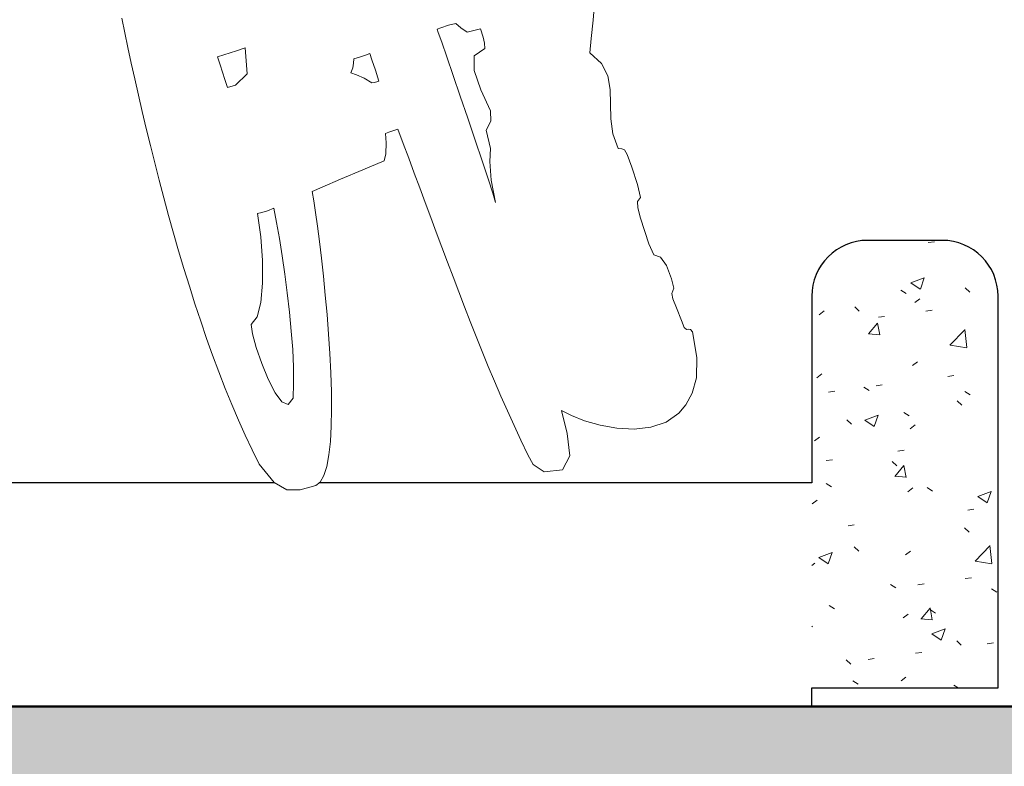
# Model space of a CAD drawing. Header units: millimetres. Extents: x -878167 to -835412, y 145619 to 160658.
# Tile 21 of 27: x -846383 to -845855, y 152068 to 152468. Entities that reach past the tile are written whole.
import ezdxf

# ---------------------------------------------------------------- set-up
doc = ezdxf.new("R2010")
doc.units = ezdxf.units.MM
doc.header["$XCLIPFRAME"] = 2
doc.linetypes.add('Tracejada', pattern=[6.35, 3.175, -3.175])
for name, color, linetype, lineweight in [('A-DETL', 90, 'Continuous', 5), ('A-DETL-GENF', 92, 'Continuous', 5), ('A-FLOR', 192, 'Continuous', 5), ('A-FLOR-PATT', 8, 'Continuous', 25), ('G-ANNO-REFR', 1, 'Tracejada', 5)]:
    doc.layers.add(name, color=color, linetype=linetype, lineweight=lineweight)
picture_1 = doc.add_image_def('image1.png', size_in_pixel=(1000, 904))
picture_2 = doc.add_image_def('image2.png', size_in_pixel=(1556, 1639))
picture_3 = doc.add_image_def('image3.png', size_in_pixel=(1500, 1617))

# ---------------------------------------------------------------- blocks, each defined once
blk = doc.blocks.new('MEIO FIO - MEIO FIO-3929984-TRECHO 1 - CORTE QUIOSQUE')
at = {"layer": 'A-FLOR-PATT', "lineweight": 5}
h = blk.add_hatch(dxfattribs=at)
h.set_pattern_fill('FP2_8', color=256, style=0, pattern_type=2)
h.set_pattern_definition([(50, (-858288.28, 150900), (72.87376, -6.37607), [7.62, -83.82]), (355, (-858288.28, 150900), (-14.097, 76.42244), [6.096, -67.056]), (100.451, (-858282.21, 150899.47), (58.77696, 70.04687), [6.476, -71.236]), (46.184, (-858288.28, 150920.32), (108.4314, -16.81745), [11.43, -125.73]), (96.636, (-858279.24, 150918.92), (94.961, 98.9709), [9.714, -106.854]), (351.184, (-858288.28, 150920.32), (94.9623, 98.9702), [9.144, -100.584]), (21, (-858278.12, 150915.24), (60.64565, -40.90654), [7.62, -83.82]), (326, (-858278.12, 150915.24), (24.72083, 73.67493), [6.096, -67.056]), (71.451, (-858273.07, 150911.83), (85.3669, 32.76874), [6.476, -71.236]), (37.5, (-858288.28, 150900), (1.235525, 33.82243), [3.353, -62.89, 3.353, -64.719, -67.31]), (37.5, (-858288.28, 150900), (1.235525, 33.82243), [-134.315, 3.353, -63.957]), (7.5, (-858288.28, 150900), (26.72815, 40.07255), [3.353, -35.458, 3.353, -61.366, -25.654]), (7.5, (-858288.28, 150900), (26.72815, 40.07255), [-103.53, 3.353, -22.301]), (327.5, (-858310.938, 150900), (54.23632, -2.29212), [3.353, -22.047, 3.353, -75.895, -105.156]), (327.5, (-858310.938, 150900), (54.23632, -2.29212), [-104.648, 3.353, -101.803]), (317.5, (-858321.1, 150900), (59.25158, 10.17014), [3.353, -29.667, 3.353, -49.276, -74.676]), (317.5, (-858321.1, 150900), (59.25158, 10.17014), [-85.649, 3.353, -71.323])])
h.paths.add_polyline_path([(-845858.09, 152110), (-845858.09, 152320), (-845862.11, 152335), (-845873.09, 152345.98), (-845888.09, 152350), (-845928.09, 152350), (-845943.09, 152345.98), (-845954.07, 152335), (-845958.09, 152320), (-845958.05, 152110)], flags=0)
at = {"layer": 'A-FLOR', "lineweight": 25}
for p, q in [((-845888.09, 152350), (-845928.09, 152350)), ((-845958.09, 152320), (-845958.09, 152220)), ((-845858.09, 152110), (-845858.09, 152320)), ((-845958.09, 152110), (-845858.09, 152110))]:
    blk.add_line(p, q, dxfattribs=at)
for centre, start, end in [((-845928.09, 152320), 90, 180), ((-845888.09, 152320), 0, 90)]:
    blk.add_arc(centre, 30, start, end, dxfattribs=at)
blk = doc.blocks.new('CICLISTA DEFRENTE - CICLISTA DEFRENTE-3531129-TRECHO 1 - CORTE QUIOSQUE')
at = {"layer": 'A-DETL-GENF'}
for p, q in [((-846075.48, 152468.06), (-846074.5, 152479.21)), ((-846074.5, 152479.21), (-846075.48, 152468.06)), ((-846328.32, 152469.14), (-846326.72, 152461.39)), ((-846326.72, 152461.39), (-846328.32, 152469.14)), ((-846159.17, 152463.32), (-846157.19, 152464)), ((-846159.17, 152463.32), (-846157.19, 152464)), ((-846157.19, 152464), (-846152.97, 152465.34)), ((-846157.19, 152464), (-846152.97, 152465.34)), ((-846152.97, 152465.34), (-846149.14, 152466.3)), ((-846152.97, 152465.34), (-846149.14, 152466.3)), ((-846149.14, 152466.3), (-846146.37, 152464.02)), ((-846149.14, 152466.3), (-846146.37, 152464.02)), ((-846146.37, 152464.02), (-846142.94, 152461.69)), ((-846146.37, 152464.02), (-846142.94, 152461.69)), ((-846076.39, 152458.23), (-846075.48, 152468.06)), ((-846075.48, 152468.06), (-846076.39, 152458.23)), ((-846326.72, 152461.39), (-846325.03, 152453.37)), ((-846325.03, 152453.37), (-846326.72, 152461.39)), ((-846158.51, 152461.43), (-846159.17, 152463.32)), ((-846158.51, 152461.43), (-846159.17, 152463.32)), ((-846156.7, 152456.23), (-846158.51, 152461.43)), ((-846156.7, 152456.23), (-846158.51, 152461.43)), ((-846142.94, 152461.69), (-846135.9, 152463.53)), ((-846142.94, 152461.69), (-846135.9, 152463.53)), ((-846135.9, 152463.53), (-846134.44, 152459.01)), ((-846135.9, 152463.53), (-846134.44, 152459.01)), ((-846134.44, 152459.01), (-846133.74, 152455.81)), ((-846134.44, 152459.01), (-846133.74, 152455.81)), ((-846325.03, 152453.37), (-846323.25, 152445.11)), ((-846323.25, 152445.11), (-846325.03, 152453.37)), ((-846266.8, 152451.63), (-846262.07, 152453.28)), ((-846266.8, 152451.63), (-846262.07, 152453.28)), ((-846262.07, 152453.28), (-846261.05, 152439.4)), ((-846262.07, 152453.28), (-846261.05, 152439.4)), ((-846153.96, 152448.37), (-846156.7, 152456.23)), ((-846153.96, 152448.37), (-846156.7, 152456.23)), ((-846133.74, 152455.81), (-846133.55, 152452.85)), ((-846133.74, 152455.81), (-846133.55, 152452.85)), ((-846077.2, 152450.51), (-846076.39, 152458.23)), ((-846076.39, 152458.23), (-846077.2, 152450.51)), ((-846277.01, 152448.37), (-846273.56, 152449.45)), ((-846277.01, 152448.37), (-846273.56, 152449.45)), ((-846275.63, 152444.11), (-846277.01, 152448.37)), ((-846275.63, 152444.11), (-846277.01, 152448.37)), ((-846273.56, 152449.45), (-846266.8, 152451.63)), ((-846273.56, 152449.45), (-846266.8, 152451.63)), ((-846203.79, 152447.3), (-846200.82, 152448.27)), ((-846203.79, 152447.3), (-846200.82, 152448.27)), ((-846200.82, 152448.27), (-846197.65, 152449.33)), ((-846200.82, 152448.27), (-846197.65, 152449.33)), ((-846197.65, 152449.33), (-846195.25, 152450.29)), ((-846197.65, 152449.33), (-846195.25, 152450.29)), ((-846195.25, 152450.29), (-846194.17, 152446.8)), ((-846195.25, 152450.29), (-846194.17, 152446.8)), ((-846150.55, 152438.52), (-846153.96, 152448.37)), ((-846150.55, 152438.52), (-846153.96, 152448.37)), ((-846139.3, 152449.03), (-846139.34, 152441.17)), ((-846139.3, 152449.03), (-846139.34, 152441.17)), ((-846133.55, 152452.85), (-846139.3, 152449.03)), ((-846133.55, 152452.85), (-846139.3, 152449.03)), ((-846070.93, 152444.9), (-846077.2, 152450.51)), ((-846077.2, 152450.51), (-846070.93, 152444.9)), ((-846323.25, 152445.11), (-846321.37, 152436.62)), ((-846321.37, 152436.62), (-846323.25, 152445.11)), ((-846273.06, 152436.2), (-846275.63, 152444.11)), ((-846273.06, 152436.2), (-846275.63, 152444.11)), ((-846204.39, 152442.48), (-846204.04, 152445.08)), ((-846204.39, 152442.48), (-846204.04, 152445.08)), ((-846204.04, 152445.08), (-846203.79, 152447.3)), ((-846204.04, 152445.08), (-846203.79, 152447.3)), ((-846194.17, 152446.8), (-846192.28, 152441.26)), ((-846194.17, 152446.8), (-846192.28, 152441.26)), ((-846067.62, 152438.31), (-846070.93, 152444.9)), ((-846070.93, 152444.9), (-846067.62, 152438.31)), ((-846261.05, 152439.4), (-846267.43, 152433.29)), ((-846261.05, 152439.4), (-846267.43, 152433.29)), ((-846205.5, 152439.83), (-846204.39, 152442.48)), ((-846205.5, 152439.83), (-846204.39, 152442.48)), ((-846202.47, 152438.73), (-846205.5, 152439.83)), ((-846202.47, 152438.73), (-846205.5, 152439.83)), ((-846198.21, 152437.02), (-846202.47, 152438.73)), ((-846198.21, 152437.02), (-846202.47, 152438.73)), ((-846192.28, 152441.26), (-846190.34, 152435.35)), ((-846192.28, 152441.26), (-846190.34, 152435.35)), ((-846146.7, 152427.36), (-846150.55, 152438.52)), ((-846146.7, 152427.36), (-846150.55, 152438.52)), ((-846139.34, 152441.17), (-846135.75, 152430.82)), ((-846139.34, 152441.17), (-846135.75, 152430.82)), ((-846066.3, 152430.99), (-846067.62, 152438.31)), ((-846067.62, 152438.31), (-846066.3, 152430.99)), ((-846321.37, 152436.62), (-846319.41, 152427.94)), ((-846319.41, 152427.94), (-846321.37, 152436.62)), ((-846271.68, 152431.93), (-846273.06, 152436.2)), ((-846271.68, 152431.93), (-846273.06, 152436.2)), ((-846267.43, 152433.29), (-846271.68, 152431.93)), ((-846267.43, 152433.29), (-846271.68, 152431.93)), ((-846194.18, 152434.5), (-846198.21, 152437.02)), ((-846194.18, 152434.5), (-846198.21, 152437.02)), ((-846192.9, 152434.67), (-846194.18, 152434.5)), ((-846192.9, 152434.67), (-846194.18, 152434.5)), ((-846191.48, 152435.03), (-846192.9, 152434.67)), ((-846191.48, 152435.03), (-846192.9, 152434.67)), ((-846190.34, 152435.35), (-846191.48, 152435.03)), ((-846190.34, 152435.35), (-846191.48, 152435.03)), ((-846319.41, 152427.94), (-846317.37, 152419.08)), ((-846317.37, 152419.08), (-846319.41, 152427.94)), ((-846142.65, 152415.56), (-846146.7, 152427.36)), ((-846142.65, 152415.56), (-846146.7, 152427.36)), ((-846135.75, 152430.82), (-846130.57, 152419.55)), ((-846135.75, 152430.82), (-846130.57, 152419.55)), ((-846066.03, 152423.18), (-846066.3, 152430.99)), ((-846066.3, 152430.99), (-846066.03, 152423.18)), ((-846065.87, 152415.12), (-846066.03, 152423.18)), ((-846066.03, 152423.18), (-846065.87, 152415.12)), ((-846317.37, 152419.08), (-846315.23, 152410.06)), ((-846315.23, 152410.06), (-846317.37, 152419.08)), ((-846130.57, 152419.55), (-846130.33, 152413.91)), ((-846130.57, 152419.55), (-846130.33, 152413.91)), ((-846138.64, 152403.77), (-846142.65, 152415.56)), ((-846138.64, 152403.77), (-846142.65, 152415.56)), ((-846130.33, 152413.91), (-846132.8, 152409.04)), ((-846130.33, 152413.91), (-846132.8, 152409.04)), ((-846064.85, 152407.07), (-846065.87, 152415.12)), ((-846065.87, 152415.12), (-846064.85, 152407.07)), ((-846315.23, 152410.06), (-846313.01, 152400.9)), ((-846313.01, 152400.9), (-846315.23, 152410.06)), ((-846186.92, 152407.38), (-846185.07, 152407.99)), ((-846185.07, 152407.99), (-846186.92, 152407.38)), ((-846186.52, 152402.38), (-846186.92, 152407.38)), ((-846186.92, 152407.38), (-846186.52, 152402.38)), ((-846185.07, 152407.99), (-846182.88, 152408.84)), ((-846182.88, 152408.84), (-846185.07, 152407.99)), ((-846182.88, 152408.84), (-846180.31, 152409.73)), ((-846180.31, 152409.73), (-846182.88, 152408.84)), ((-846180.31, 152409.73), (-846177.32, 152401.89)), ((-846177.32, 152401.89), (-846180.31, 152409.73)), ((-846132.8, 152409.04), (-846130.57, 152399.27)), ((-846132.8, 152409.04), (-846130.57, 152399.27)), ((-846062.04, 152399.27), (-846064.85, 152407.07)), ((-846064.85, 152407.07), (-846062.04, 152399.27)), ((-846313.01, 152400.9), (-846310.7, 152391.64)), ((-846310.7, 152391.64), (-846313.01, 152400.9)), ((-846186.69, 152396.38), (-846186.52, 152402.38)), ((-846186.52, 152402.38), (-846186.69, 152396.38)), ((-846177.32, 152401.89), (-846174.35, 152394.02)), ((-846174.35, 152394.02), (-846177.32, 152401.89)), ((-846134.91, 152392.68), (-846138.64, 152403.77)), ((-846134.91, 152392.68), (-846138.64, 152403.77)), ((-846187.56, 152392.65), (-846186.69, 152396.38)), ((-846186.69, 152396.38), (-846187.56, 152392.65)), ((-846130.57, 152399.27), (-846130.84, 152392.27)), ((-846130.57, 152399.27), (-846130.84, 152392.27)), ((-846060.1, 152399.15), (-846062.04, 152399.27)), ((-846062.04, 152399.27), (-846060.1, 152399.15)), ((-846058.64, 152398.61), (-846060.1, 152399.15)), ((-846060.1, 152399.15), (-846058.64, 152398.61)), ((-846057.13, 152396.07), (-846058.64, 152398.61)), ((-846058.64, 152398.61), (-846057.13, 152396.07)), ((-846054.64, 152389.19), (-846057.13, 152396.07)), ((-846057.13, 152396.07), (-846054.64, 152389.19)), ((-846310.7, 152391.64), (-846308.3, 152382.28)), ((-846308.3, 152382.28), (-846310.7, 152391.64)), ((-846198.98, 152387.89), (-846187.56, 152392.65)), ((-846187.56, 152392.65), (-846198.98, 152387.89)), ((-846174.35, 152394.02), (-846171.39, 152386.12)), ((-846171.39, 152386.12), (-846174.35, 152394.02)), ((-846131.69, 152382.95), (-846134.91, 152392.68)), ((-846131.69, 152382.95), (-846134.91, 152392.68)), ((-846130.84, 152392.27), (-846130.08, 152382.22)), ((-846130.84, 152392.27), (-846130.08, 152382.22)), ((-846210.97, 152382.75), (-846198.98, 152387.89)), ((-846198.98, 152387.89), (-846210.97, 152382.75)), ((-846171.39, 152386.12), (-846168.45, 152378.2)), ((-846168.45, 152378.2), (-846171.39, 152386.12)), ((-846051.58, 152379.89), (-846054.64, 152389.19)), ((-846054.64, 152389.19), (-846051.58, 152379.89)), ((-846308.3, 152382.28), (-846305.81, 152372.85)), ((-846305.81, 152372.85), (-846308.3, 152382.28)), ((-846220.92, 152378.45), (-846210.97, 152382.75)), ((-846210.97, 152382.75), (-846220.92, 152378.45)), ((-846129.24, 152375.25), (-846131.69, 152382.95)), ((-846129.24, 152375.25), (-846131.69, 152382.95)), ((-846130.08, 152382.22), (-846127.79, 152370.24)), ((-846130.08, 152382.22), (-846127.79, 152370.24)), ((-846050.08, 152373.01), (-846051.58, 152379.89)), ((-846051.58, 152379.89), (-846050.08, 152373.01)), ((-846226.2, 152376.22), (-846220.92, 152378.45)), ((-846220.92, 152378.45), (-846226.2, 152376.22)), ((-846225.37, 152371.2), (-846226.2, 152376.22)), ((-846226.2, 152376.22), (-846225.37, 152371.2)), ((-846168.45, 152378.2), (-846165.5, 152370.27)), ((-846165.5, 152370.27), (-846168.45, 152378.2)), ((-846127.79, 152370.24), (-846129.24, 152375.25)), ((-846127.79, 152370.24), (-846129.24, 152375.25)), ((-846305.81, 152372.85), (-846303.24, 152363.37)), ((-846303.24, 152363.37), (-846305.81, 152372.85)), ((-846224.43, 152364.95), (-846225.37, 152371.2)), ((-846225.37, 152371.2), (-846224.43, 152364.95)), ((-846165.5, 152370.27), (-846162.55, 152362.31)), ((-846162.55, 152362.31), (-846165.5, 152370.27)), ((-846051.7, 152370.8), (-846050.08, 152373.01)), ((-846050.08, 152373.01), (-846051.7, 152370.8)), ((-846051.46, 152367.54), (-846051.7, 152370.8)), ((-846051.7, 152370.8), (-846051.46, 152367.54)), ((-846303.24, 152363.37), (-846300.59, 152353.86)), ((-846300.59, 152353.86), (-846303.24, 152363.37)), ((-846255.45, 152364.47), (-846253.28, 152364.91)), ((-846255.45, 152364.47), (-846253.28, 152364.91)), ((-846253.78, 152351.95), (-846255.45, 152364.47)), ((-846253.78, 152351.95), (-846255.45, 152364.47)), ((-846253.28, 152364.91), (-846250.15, 152365.82)), ((-846253.28, 152364.91), (-846250.15, 152365.82)), ((-846250.15, 152365.82), (-846246.7, 152367.25)), ((-846250.15, 152365.82), (-846246.7, 152367.25)), ((-846246.7, 152367.25), (-846245.26, 152359.61)), ((-846246.7, 152367.25), (-846245.26, 152359.61)), ((-846223.4, 152357.62), (-846224.43, 152364.95)), ((-846224.43, 152364.95), (-846223.4, 152357.62)), ((-846050.08, 152361.91), (-846051.46, 152367.54)), ((-846051.46, 152367.54), (-846050.08, 152361.91)), ((-846245.26, 152359.61), (-846243.78, 152351.05)), ((-846245.26, 152359.61), (-846243.78, 152351.05)), ((-846162.55, 152362.31), (-846159.59, 152354.35)), ((-846159.59, 152354.35), (-846162.55, 152362.31)), ((-846045.55, 152348.23), (-846050.08, 152361.91)), ((-846050.08, 152361.91), (-846045.55, 152348.23)), ((-846300.59, 152353.86), (-846297.85, 152344.35)), ((-846297.85, 152344.35), (-846300.59, 152353.86)), ((-846222.34, 152349.38), (-846223.4, 152357.62)), ((-846223.4, 152357.62), (-846222.34, 152349.38)), ((-846159.59, 152354.35), (-846156.62, 152346.37)), ((-846156.62, 152346.37), (-846159.59, 152354.35)), ((-846252.87, 152339.17), (-846253.78, 152351.95)), ((-846252.87, 152339.17), (-846253.78, 152351.95)), ((-846243.78, 152351.05), (-846242.3, 152341.75)), ((-846243.78, 152351.05), (-846242.3, 152341.75)), ((-846221.25, 152340.37), (-846222.34, 152349.38)), ((-846222.34, 152349.38), (-846221.25, 152340.37)), ((-846042.87, 152342.29), (-846045.55, 152348.23)), ((-846045.55, 152348.23), (-846042.87, 152342.29)), ((-846297.85, 152344.35), (-846295.02, 152334.85)), ((-846295.02, 152334.85), (-846297.85, 152344.35)), ((-846156.62, 152346.37), (-846153.63, 152338.38)), ((-846153.63, 152338.38), (-846156.62, 152346.37)), ((-846039.2, 152340.99), (-846042.87, 152342.29)), ((-846042.87, 152342.29), (-846039.2, 152340.99)), ((-846252.84, 152327.09), (-846252.87, 152339.17)), ((-846252.84, 152327.09), (-846252.87, 152339.17)), ((-846242.3, 152341.75), (-846240.87, 152331.93)), ((-846242.3, 152341.75), (-846240.87, 152331.93)), ((-846220.18, 152330.75), (-846221.25, 152340.37)), ((-846221.25, 152340.37), (-846220.18, 152330.75)), ((-846153.63, 152338.38), (-846150.61, 152330.39)), ((-846150.61, 152330.39), (-846153.63, 152338.38)), ((-846036.14, 152336.44), (-846039.2, 152340.99)), ((-846039.2, 152340.99), (-846036.14, 152336.44)), ((-846295.02, 152334.85), (-846292.11, 152325.39)), ((-846292.11, 152325.39), (-846295.02, 152334.85)), ((-846240.87, 152331.93), (-846239.54, 152321.79)), ((-846240.87, 152331.93), (-846239.54, 152321.79)), ((-846033.36, 152329.32), (-846036.14, 152336.44)), ((-846036.14, 152336.44), (-846033.36, 152329.32)), ((-846253.76, 152316.7), (-846252.84, 152327.09)), ((-846253.76, 152316.7), (-846252.84, 152327.09)), ((-846219.16, 152320.67), (-846220.18, 152330.75)), ((-846220.18, 152330.75), (-846219.16, 152320.67)), ((-846150.61, 152330.39), (-846147.56, 152322.39)), ((-846147.56, 152322.39), (-846150.61, 152330.39)), ((-846032.15, 152324.34), (-846033.36, 152329.32)), ((-846033.36, 152329.32), (-846032.15, 152324.34)), ((-846292.11, 152325.39), (-846289.11, 152315.99)), ((-846289.11, 152315.99), (-846292.11, 152325.39)), ((-846239.54, 152321.79), (-846238.37, 152311.52)), ((-846239.54, 152321.79), (-846238.37, 152311.52)), ((-846147.56, 152322.39), (-846144.48, 152314.39)), ((-846144.48, 152314.39), (-846147.56, 152322.39)), ((-846033.14, 152321.53), (-846032.15, 152324.34)), ((-846032.15, 152324.34), (-846033.14, 152321.53)), ((-846032.66, 152318.68), (-846033.14, 152321.53)), ((-846033.14, 152321.53), (-846032.66, 152318.68)), ((-846289.11, 152315.99), (-846286.03, 152306.67)), ((-846286.03, 152306.67), (-846289.11, 152315.99)), ((-846255.74, 152308.98), (-846253.76, 152316.7)), ((-846255.74, 152308.98), (-846253.76, 152316.7)), ((-846218.21, 152310.29), (-846219.16, 152320.67)), ((-846219.16, 152320.67), (-846218.21, 152310.29)), ((-846030.66, 152313.88), (-846032.66, 152318.68)), ((-846032.66, 152318.68), (-846030.66, 152313.88)), ((-846238.37, 152311.52), (-846237.39, 152301.33)), ((-846238.37, 152311.52), (-846237.39, 152301.33)), ((-846144.48, 152314.39), (-846141.36, 152306.4)), ((-846141.36, 152306.4), (-846144.48, 152314.39)), ((-846028.09, 152306.99), (-846030.66, 152313.88)), ((-846030.66, 152313.88), (-846028.09, 152306.99)), ((-846286.03, 152306.67), (-846282.87, 152297.45)), ((-846282.87, 152297.45), (-846286.03, 152306.67)), ((-846258.87, 152304.91), (-846255.74, 152308.98)), ((-846258.87, 152304.91), (-846255.74, 152308.98)), ((-846217.37, 152299.77), (-846218.21, 152310.29)), ((-846218.21, 152310.29), (-846217.37, 152299.77)), ((-846141.36, 152306.4), (-846138.19, 152298.4)), ((-846138.19, 152298.4), (-846141.36, 152306.4)), ((-846026.61, 152303.33), (-846028.09, 152306.99)), ((-846028.09, 152306.99), (-846026.61, 152303.33)), ((-846258.14, 152299.85), (-846258.87, 152304.91)), ((-846258.14, 152299.85), (-846258.87, 152304.91)), ((-846237.39, 152301.33), (-846236.66, 152291.43)), ((-846237.39, 152301.33), (-846236.66, 152291.43)), ((-846025.32, 152302.14), (-846026.61, 152303.33)), ((-846026.61, 152303.33), (-846025.32, 152302.14)), ((-846024.49, 152302.33), (-846025.32, 152302.14)), ((-846025.32, 152302.14), (-846024.49, 152302.33)), ((-846023.23, 152302.23), (-846024.49, 152302.33)), ((-846024.49, 152302.33), (-846023.23, 152302.23)), ((-846022.12, 152300.86), (-846023.23, 152302.23)), ((-846023.23, 152302.23), (-846022.12, 152300.86)), ((-846019.74, 152287.11), (-846022.12, 152300.86)), ((-846022.12, 152300.86), (-846019.74, 152287.11)), ((-846282.87, 152297.45), (-846279.62, 152288.36)), ((-846279.62, 152288.36), (-846282.87, 152297.45)), ((-846256.17, 152292.47), (-846258.14, 152299.85)), ((-846256.17, 152292.47), (-846258.14, 152299.85)), ((-846216.68, 152289.25), (-846217.37, 152299.77)), ((-846217.37, 152299.77), (-846216.68, 152289.25)), ((-846138.19, 152298.4), (-846134.96, 152290.42)), ((-846134.96, 152290.42), (-846138.19, 152298.4)), ((-846253.29, 152283.96), (-846256.17, 152292.47)), ((-846253.29, 152283.96), (-846256.17, 152292.47)), ((-846236.66, 152291.43), (-846236.23, 152282)), ((-846236.66, 152291.43), (-846236.23, 152282)), ((-846134.96, 152290.42), (-846131.68, 152282.44)), ((-846131.68, 152282.44), (-846134.96, 152290.42)), ((-846279.62, 152288.36), (-846276.3, 152279.41)), ((-846276.3, 152279.41), (-846279.62, 152288.36)), ((-846216.15, 152278.89), (-846216.68, 152289.25)), ((-846216.68, 152289.25), (-846216.15, 152278.89)), ((-846020.03, 152276.31), (-846019.74, 152287.11)), ((-846019.74, 152287.11), (-846020.03, 152276.31)), ((-846276.3, 152279.41), (-846272.88, 152270.63)), ((-846272.88, 152270.63), (-846276.3, 152279.41)), ((-846249.82, 152275.48), (-846253.29, 152283.96)), ((-846249.82, 152275.48), (-846253.29, 152283.96)), ((-846236.23, 152282), (-846236.14, 152273.27)), ((-846236.23, 152282), (-846236.14, 152273.27)), ((-846215.83, 152268.85), (-846216.15, 152278.89)), ((-846216.15, 152278.89), (-846215.83, 152268.85)), ((-846131.68, 152282.44), (-846128.34, 152274.47)), ((-846128.34, 152274.47), (-846131.68, 152282.44)), ((-846246.08, 152268.22), (-846249.82, 152275.48)), ((-846246.08, 152268.22), (-846249.82, 152275.48)), ((-846128.34, 152274.47), (-846124.93, 152266.52)), ((-846124.93, 152266.52), (-846128.34, 152274.47)), ((-846022.24, 152268.03), (-846020.03, 152276.31)), ((-846020.03, 152276.31), (-846022.24, 152268.03)), ((-846272.88, 152270.63), (-846269.39, 152262.04)), ((-846269.39, 152262.04), (-846272.88, 152270.63)), ((-846236.14, 152273.27), (-846236.45, 152265.42)), ((-846236.14, 152273.27), (-846236.45, 152265.42)), ((-846215.74, 152259.28), (-846215.83, 152268.85)), ((-846215.83, 152268.85), (-846215.74, 152259.28)), ((-846242.39, 152263.34), (-846246.08, 152268.22)), ((-846242.39, 152263.34), (-846246.08, 152268.22)), ((-846239.07, 152262.01), (-846242.39, 152263.34)), ((-846239.07, 152262.01), (-846242.39, 152263.34)), ((-846236.45, 152265.42), (-846239.07, 152262.01)), ((-846236.45, 152265.42), (-846239.07, 152262.01)), ((-846124.93, 152266.52), (-846121.45, 152258.58)), ((-846121.45, 152258.58), (-846124.93, 152266.52)), ((-846025.61, 152261.84), (-846022.24, 152268.03)), ((-846022.24, 152268.03), (-846025.61, 152261.84)), ((-846269.39, 152262.04), (-846265.81, 152253.65)), ((-846265.81, 152253.65), (-846269.39, 152262.04)), ((-846215.92, 152250.34), (-846215.74, 152259.28)), ((-846215.74, 152259.28), (-846215.92, 152250.34)), ((-846121.45, 152258.58), (-846117.88, 152250.66)), ((-846117.88, 152250.66), (-846121.45, 152258.58)), ((-846089.44, 152246.43), (-846092.35, 152258.8)), ((-846092.35, 152258.8), (-846087.06, 152256)), ((-846087.06, 152256), (-846092.35, 152258.8)), ((-846092.35, 152258.8), (-846089.44, 152246.43)), ((-846029.38, 152257.31), (-846025.61, 152261.84)), ((-846025.61, 152261.84), (-846029.38, 152257.31)), ((-846265.81, 152253.65), (-846262.16, 152245.5)), ((-846262.16, 152245.5), (-846265.81, 152253.65)), ((-846087.06, 152256), (-846079.99, 152253.26)), ((-846079.99, 152253.26), (-846087.06, 152256)), ((-846079.99, 152253.26), (-846071.68, 152250.92)), ((-846071.68, 152250.92), (-846079.99, 152253.26)), ((-846044.38, 152249.77), (-846036.22, 152252.48)), ((-846036.22, 152252.48), (-846044.38, 152249.77)), ((-846036.22, 152252.48), (-846029.38, 152257.31)), ((-846029.38, 152257.31), (-846036.22, 152252.48)), ((-846216.39, 152242.17), (-846215.92, 152250.34)), ((-846215.92, 152250.34), (-846216.39, 152242.17)), ((-846117.88, 152250.66), (-846114.24, 152242.77)), ((-846114.24, 152242.77), (-846117.88, 152250.66)), ((-846071.68, 152250.92), (-846062.63, 152249.33)), ((-846062.63, 152249.33), (-846071.68, 152250.92)), ((-846062.63, 152249.33), (-846053.36, 152248.83)), ((-846053.36, 152248.83), (-846062.63, 152249.33)), ((-846053.36, 152248.83), (-846044.38, 152249.77)), ((-846044.38, 152249.77), (-846053.36, 152248.83)), ((-846262.16, 152245.5), (-846258.42, 152237.61)), ((-846258.42, 152237.61), (-846262.16, 152245.5)), ((-846217.19, 152234.94), (-846216.39, 152242.17)), ((-846216.39, 152242.17), (-846217.19, 152234.94)), ((-846114.24, 152242.77), (-846110.5, 152234.89)), ((-846110.5, 152234.89), (-846114.24, 152242.77)), ((-846088, 152234.39), (-846089.44, 152246.43)), ((-846089.44, 152246.43), (-846088, 152234.39)), ((-846258.42, 152237.61), (-846254.6, 152229.98)), ((-846254.6, 152229.98), (-846258.42, 152237.61)), ((-846218.34, 152228.8), (-846217.19, 152234.94)), ((-846217.19, 152234.94), (-846218.34, 152228.8)), ((-846110.5, 152234.89), (-846107.53, 152229.86)), ((-846107.53, 152229.86), (-846110.5, 152234.89)), ((-846091.93, 152226.99), (-846088, 152234.39)), ((-846088, 152234.39), (-846091.93, 152226.99)), ((-846254.6, 152229.98), (-846246.68, 152220.05)), ((-846246.68, 152220.05), (-846254.6, 152229.98)), ((-846219.89, 152223.9), (-846218.34, 152228.8)), ((-846218.34, 152228.8), (-846219.89, 152223.9)), ((-846107.53, 152229.86), (-846101.72, 152225.91)), ((-846101.72, 152225.91), (-846107.53, 152229.86)), ((-846101.72, 152225.91), (-846091.93, 152226.99)), ((-846091.93, 152226.99), (-846101.72, 152225.91)), ((-846221.86, 152220.4), (-846219.89, 152223.9)), ((-846219.89, 152223.9), (-846221.86, 152220.4)), ((-846246.68, 152220.05), (-846239.76, 152216.13)), ((-846239.76, 152216.13), (-846246.68, 152220.05)), ((-846239.76, 152216.13), (-846232.68, 152216.26)), ((-846232.68, 152216.26), (-846239.76, 152216.13)), ((-846232.68, 152216.26), (-846224.28, 152218.45)), ((-846224.28, 152218.45), (-846232.68, 152216.26)), ((-846224.28, 152218.45), (-846221.86, 152220.4)), ((-846221.86, 152220.4), (-846224.28, 152218.45))]:
    blk.add_line(p, q, dxfattribs=at)

msp = doc.modelspace()

# ---------------------------------------------------------------- hatches: boundary and pattern name
at = {"layer": 'A-DETL-GENF'}
h = msp.add_hatch(dxfattribs=at)
h.set_pattern_fill('FP2_15', style=0, pattern_type=2)
h.set_pattern_definition([(0, (-858262.88, 150900), (127, 127), [38.1, -88.9]), (0, (-858186.68, 150912.7), (127, 127), [31.75, -95.25]), (0, (-858193.03, 150919.05), (127, 127), [25.4, -101.6]), (0, (-858231.13, 150950.8), (127, 127), [19.05, -19.05, 25.4, -63.5]), (0, (-858231.13, 150957.15), (127, 127), [25.4, -6.35, 31.75, -63.5]), (0, (-858288.28, 150982.55), (127, 127), [31.75, -95.25]), (0, (-858167.63, 150988.9), (127, 127), [31.75, -95.25]), (90, (-858288.28, 150925.4), (-127, 127), [19.05, -107.95]), (90, (-858269.23, 151020.65), (-127, 127), [12.7, -114.3]), (90, (-858262.88, 150900), (-127, 127), [19.05, -107.95]), (90, (-858250.18, 151014.3), (-127, 127), [6.35, -120.65]), (90, (-858243.83, 150963.5), (-127, 127), [19.05, -107.95]), (90, (-858231.13, 150919.05), (-127, 127), [31.75, -95.25]), (90, (-858218.43, 151007.95), (-127, 127), [19.05, -107.95]), (90, (-858205.73, 150957.15), (-127, 127), [25.4, -101.6]), (90, (-858199.38, 150957.15), (-127, 127), [25.4, -101.6]), (90, (-858186.68, 150900), (-127, 127), [12.7, -114.3]), (90, (-858167.63, 150919.05), (-127, 127), [31.75, -95.25]), (45, (-858275.58, 150912.7), (0, 127.0006), [53.882, -125.724]), (45, (-858262.88, 150919.05), (0, 127.0006), [26.941, -152.664]), (45, (-858205.73, 150988.9), (0, 127.0006), [35.921, -143.684]), (45, (-858205.73, 150995.25), (0, 127.0006), [26.941, -152.664]), (135, (-858250.18, 150982.55), (-127.0006, 1e-14), [8.98, -170.625]), (135, (-858275.58, 150912.7), (-127.0006, 1e-14), [17.96, -161.645]), (135, (-858237.48, 150950.8), (-127.0006, 1e-14), [17.96, -161.645]), (135, (-858205.73, 150982.55), (-127.0006, 1e-14), [17.96, -161.645]), (135, (-858167.63, 151007.95), (-127.0006, 1e-14), [26.941, -152.664]), (135, (-858167.63, 151001.6), (-127.0006, 1e-14), [17.96, -161.645]), (135, (-858173.98, 151014.3), (-127.0006, 1e-14), [17.96, -161.645]), (135, (-858212.08, 150900), (-127.0006, 1e-14), [26.941, -152.664]), (26.565, (-858173.98, 150976.2), (126.99972, -0.00011), [14.199, -269.782]), (26.565, (-858205.73, 150944.45), (126.99972, -0.00011), [14.199, -269.782]), (26.565, (-858250.18, 150982.55), (126.99972, -0.00011), [28.397, -255.583]), (26.565, (-858243.83, 151014.3), (126.99972, -0.00011), [28.397, -255.583]), (26.565, (-858243.83, 150982.55), (126.99972, -0.00011), [28.397, -255.583]), (26.565, (-858167.63, 151007.95), (126.99972, -0.00011), [28.397, -255.583]), (26.565, (-858288.28, 150944.45), (126.99972, -0.00011), [42.597, -241.384]), (26.565, (-858288.28, 150950.8), (126.99972, -0.00011), [42.597, -241.384]), (26.565, (-858288.28, 151001.6), (126.99972, -0.00011), [42.597, -241.384]), (63.435, (-858224.78, 150995.25), (-0.00011, 126.99972), [14.199, -269.782]), (63.435, (-858167.63, 150988.9), (-0.00011, 126.99972), [14.199, -170.392, 28.397, -70.993]), (63.435, (-858180.33, 150976.2), (-0.00011, 126.99972), [28.397, -255.583]), (63.435, (-858256.53, 150988.9), (-0.00011, 126.99972), [28.397, -255.583]), (63.435, (-858262.88, 150988.9), (-0.00011, 126.99972), [28.397, -255.583]), (63.435, (-858218.43, 151001.6), (-0.00011, 126.99972), [42.597, -241.384]), (116.565, (-858250.18, 150969.85), (0.00011, 126.99972), [14.199, -269.782]), (116.565, (-858167.63, 150957.15), (0.00011, 126.99972), [14.199, -269.782]), (116.565, (-858193.03, 150919.05), (0.00011, 126.99972), [28.397, -255.583]), (116.565, (-858199.38, 150925.4), (0.00011, 126.99972), [28.397, -255.583]), (116.565, (-858186.68, 151014.3), (0.00011, 126.99972), [28.397, -255.583]), (116.565, (-858288.28, 150950.8), (0.00011, 126.99972), [28.397, -255.583]), (116.565, (-858224.78, 150900), (0.00011, 126.99972), [42.597, -241.384]), (153.435, (-858180.33, 150976.2), (-126.99972, -0.00011), [28.397, -255.583]), (153.435, (-858173.98, 150969.85), (-126.99972, -0.00011), [28.397, -255.583]), (153.435, (-858269.23, 150906.35), (-126.99972, -0.00011), [14.199, -269.782]), (153.435, (-858231.13, 150957.15), (-126.99972, -0.00011), [14.199, -269.782]), (153.435, (-858205.73, 150995.25), (-126.99972, -0.00011), [14.199, -269.782])])
h.paths.add_polyline_path([(-852118.566, 151730), (-850919.291, 151784.162), (-849719.532, 151826.293), (-848519.411, 151856.39), (-847319.049, 151874.449), (-846118.566, 151880.469), (-844918.083, 151874.449), (-843717.721, 151856.39), (-842517.601, 151826.293), (-841317.842, 151784.162), (-840118.566, 151730), (-840118.566, 152000), (-839006.874, 152000), (-839006.874, 152100), (-847958.153, 152100), (-847958.153, 152230), (-847967.012, 152230), (-847967.012, 152250), (-848085.771, 152249.824), (-848118.987, 152200), (-849798.987, 152200), (-849832.32, 152250), (-850085.758, 152249.824), (-850118.974, 152200), (-851798.974, 152200), (-851832.307, 152250), (-852085.77, 152249.824), (-852118.986, 152200), (-853798.986, 152200), (-853833.982, 152252.494), (-853833.982, 152000), (-852118.566, 152000), (-852118.566, 151742.971)], flags=0)
h.paths.add_polyline_path([(-851956.277, 151749.776), (-851995.1, 151754.887), (-852031.277, 151769.872), (-852062.343, 151793.71), (-852086.809, 151826.293), (-852101.166, 151860.953), (-852106.277, 151899.776), (-852101.166, 151938.599), (-852086.181, 151974.776), (-852062.343, 152005.842), (-852031.277, 152029.68), (-851995.1, 152044.665), (-851956.277, 152049.776), (-851917.454, 152044.665), (-851881.277, 152029.68), (-851850.211, 152005.842), (-851826.373, 151974.776), (-851811.388, 151938.599), (-851806.277, 151899.776), (-851811.388, 151860.953), (-851826.373, 151824.776), (-851850.211, 151793.71), (-851881.277, 151769.872), (-851917.454, 151754.887)], flags=0)

# ---------------------------------------------------------------- linework, layer by layer
at = {"layer": 'A-DETL', "lineweight": 50}
msp.add_line((-839234.898, 152100), (-847835.54, 152100), dxfattribs=at)
at = {"layer": 'A-FLOR', "lineweight": 25}
for p, q in [((-846246.678, 152220), (-847434.846, 152220)), ((-845958.05, 152220), (-846222.363, 152220)), ((-845958.05, 152100), (-845958.05, 152109.999))]:
    msp.add_line(p, q, dxfattribs=at)

# ---------------------------------------------------------------- block references
at = {"layer": 'A-DETL-GENF'}
msp.add_blockref('CICLISTA DEFRENTE - CICLISTA DEFRENTE-3531129-TRECHO 1 - CORTE QUIOSQUE', (0, 0), dxfattribs=at)
at = {"layer": 'A-FLOR'}
msp.add_blockref('MEIO FIO - MEIO FIO-3929984-TRECHO 1 - CORTE QUIOSQUE', (0, 0), dxfattribs=at)

# ---------------------------------------------------------------- pictures from other files: only their frames are drawn
at = {"layer": 'G-ANNO-REFR'}
image = msp.add_image(picture_3, insert=(-857186.931, 151448.631), size_in_units=(3710.145, 4000), rotation=0, dxfattribs=at)
image.set_boundary_path([(-8482.01805, 3972.00604), (-8482.01805, -2106.5771), (7349.9598, -2106.5771), (7349.9598, 3972.00604), (-8482.01805, 3972.00604)])
image.dxf.flags = 15
image = msp.add_image(picture_2, insert=(-853629.823, 151908.178), size_in_units=(6644.068, 7000), rotation=0, dxfattribs=at)
image.set_boundary_path([(-5746.36477, 3110.6263), (-5746.36477, -410.10796), (3424.50077, -410.10796), (3424.50077, 3110.6263), (-5746.36477, 3110.6263)])
image.dxf.flags = 15
image = msp.add_image(picture_1, insert=(-864655.23, 149590.176), size_in_units=(8716.252, 7883.73), rotation=0, dxfattribs=at)
image.set_boundary_path([(-1550.13622, 1358.9007), (-1550.13622, -365.3047), (2942.53869, -365.3047), (2942.53869, 1358.9007), (-1550.13622, 1358.9007)])
image.dxf.flags = 15

doc.saveas('drawing.dxf')
